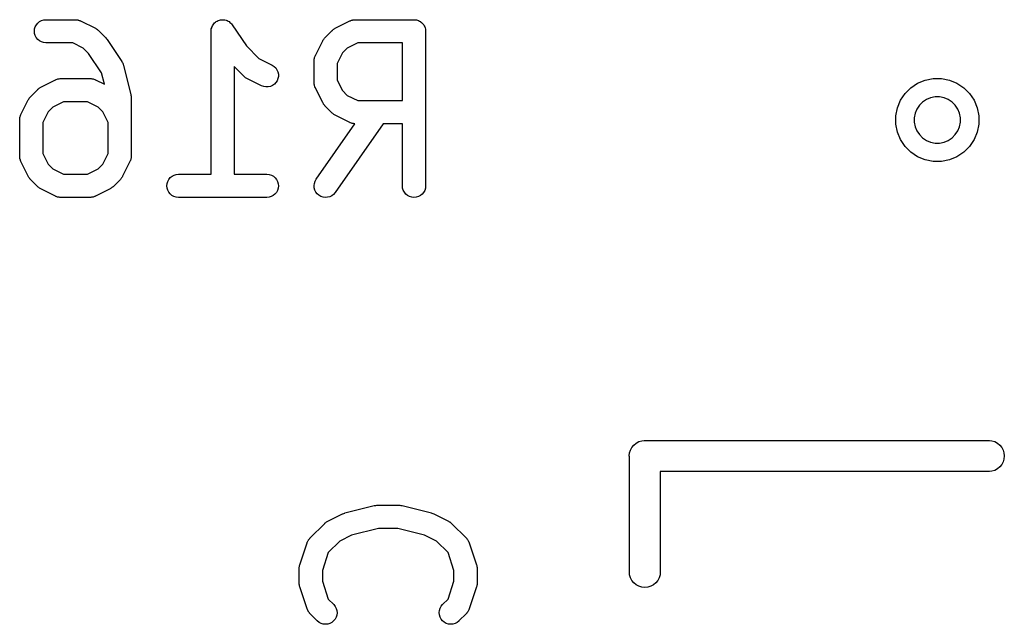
# Model space of a CAD drawing. Extents: x 0.77 to 5.19, y -2.29 to -0.61.
# Tile 2 of 41: x 0.78 to 1.04, y -2.04 to -1.89. Entities that reach past the tile are written whole.
import ezdxf

# ---------------------------------------------------------------- set-up
doc = ezdxf.new("R2010")
doc.units = 0
doc.header["$MEASUREMENT"] = 0
doc.layers.add('BLACK', color=7, linetype='CONTINUOUS')

msp = doc.modelspace()

# ---------------------------------------------------------------- linework, layer by layer
at = {"layer": 'BLACK', "linetype": 'CONTINUOUS'}
for p, q in [((0.789344, -1.89094), (0.789852, -1.89067)), ((0.789852, -1.89067), (0.790404, -1.8905)), ((0.790404, -1.8905), (0.790978, -1.89045)), ((0.790978, -1.89045), (0.798477, -1.89045)), ((0.798477, -1.89045), (0.798518, -1.89045)), ((0.798518, -1.89045), (0.798604, -1.89046)), ((0.798604, -1.89046), (0.798691, -1.89046)), ((0.798691, -1.89046), (0.79889, -1.89049)), ((0.79889, -1.89049), (0.799091, -1.89051)), ((0.799091, -1.89051), (0.799173, -1.89054)), ((0.799173, -1.89054), (0.799259, -1.89055)), ((0.799259, -1.89055), (0.799448, -1.89063)), ((0.799448, -1.89063), (0.79964, -1.89069)), ((0.79964, -1.89069), (0.799716, -1.89073)), ((0.799716, -1.89073), (0.799797, -1.89076)), ((0.799797, -1.89076), (0.803547, -1.89263)), ((0.834355, -1.89093), (0.834604, -1.8908)), ((0.834604, -1.8908), (0.834862, -1.89066)), ((0.834862, -1.89066), (0.834864, -1.89066)), ((0.834864, -1.89066), (0.834866, -1.89066)), ((0.834866, -1.89066), (0.835139, -1.89058)), ((0.835139, -1.89058), (0.835414, -1.8905)), ((0.835414, -1.8905), (0.835417, -1.8905)), ((0.835417, -1.8905), (0.835419, -1.8905)), ((0.835419, -1.8905), (0.835698, -1.89047)), ((0.835698, -1.89047), (0.835988, -1.89045)), ((0.835988, -1.89045), (0.83599, -1.89045)), ((0.83599, -1.89045), (0.835993, -1.89045)), ((0.835993, -1.89045), (0.836271, -1.89048)), ((0.836271, -1.89048), (0.836561, -1.89051)), ((0.836561, -1.89051), (0.836564, -1.89051)), ((0.836564, -1.89051), (0.836566, -1.89051)), ((0.836566, -1.89051), (0.836844, -1.89059)), ((0.836844, -1.89059), (0.837112, -1.89068)), ((0.837112, -1.89068), (0.837114, -1.89068)), ((0.837114, -1.89068), (0.837116, -1.89068)), ((0.837116, -1.89068), (0.837379, -1.89082)), ((0.837379, -1.89082), (0.837619, -1.89095)), ((0.864648, -1.89263), (0.868397, -1.89076)), ((0.868397, -1.89076), (0.868434, -1.89074)), ((0.868434, -1.89074), (0.868516, -1.89071)), ((0.868516, -1.89071), (0.868593, -1.89067)), ((0.868593, -1.89067), (0.868786, -1.89061)), ((0.868786, -1.89061), (0.868975, -1.89054)), ((0.868975, -1.89054), (0.869061, -1.89053)), ((0.869061, -1.89053), (0.869144, -1.8905)), ((0.869144, -1.8905), (0.869345, -1.89048)), ((0.869345, -1.89048), (0.869545, -1.89045)), ((0.869545, -1.89045), (0.869631, -1.89046)), ((0.869631, -1.89046), (0.869718, -1.89045)), ((0.869718, -1.89045), (0.884716, -1.89045)), ((0.884716, -1.89045), (0.884736, -1.89045)), ((0.884736, -1.89045), (0.884737, -1.89045)), ((0.884737, -1.89045), (0.884737, -1.89045)), ((0.884737, -1.89045), (0.884757, -1.89045)), ((0.884757, -1.89045), (0.885035, -1.89048)), ((0.885035, -1.89048), (0.88531, -1.89051)), ((0.88531, -1.89051), (0.88532, -1.89051)), ((0.88532, -1.89051), (0.88533, -1.89051)), ((0.88533, -1.89051), (0.885593, -1.8906)), ((0.885593, -1.8906), (0.88586, -1.89068)), ((0.88586, -1.89068), (0.885869, -1.89068)), ((0.885869, -1.89068), (0.885879, -1.89069)), ((0.885879, -1.89069), (0.886124, -1.89082)), ((0.886124, -1.89082), (0.886367, -1.89095)), ((0.788025, -1.89338), (0.788085, -1.89281)), ((0.788077, -1.89395), (0.788025, -1.89338)), ((0.788085, -1.89281), (0.788256, -1.89226)), ((0.788256, -1.89226), (0.78853, -1.89175)), ((0.78853, -1.89175), (0.788897, -1.89131)), ((0.788897, -1.89131), (0.789344, -1.89094)), ((0.803547, -1.89263), (0.803584, -1.89265)), ((0.803584, -1.89265), (0.803723, -1.89274)), ((0.803723, -1.89274), (0.803869, -1.89282)), ((0.803869, -1.89282), (0.803964, -1.8929)), ((0.803964, -1.8929), (0.804067, -1.89297)), ((0.804067, -1.89297), (0.804186, -1.89308)), ((0.804186, -1.89308), (0.804314, -1.89319)), ((0.804314, -1.89319), (0.806189, -1.89506)), ((0.833019, -1.8934), (0.83302, -1.89336)), ((0.83302, -1.89336), (0.833019, -1.89336)), ((0.833019, -1.89336), (0.83302, -1.89336)), ((0.833019, -1.92982), (0.833019, -1.8934)), ((0.83302, -1.89336), (0.833051, -1.89308)), ((0.83302, -1.89336), (0.83302, -1.89336)), ((0.833051, -1.89308), (0.833083, -1.89279)), ((0.833083, -1.89279), (0.833084, -1.89279)), ((0.833084, -1.89279), (0.833177, -1.89249)), ((0.833084, -1.89279), (0.833084, -1.89279)), ((0.833177, -1.89249), (0.833256, -1.89224)), ((0.833256, -1.89224), (0.833257, -1.89224)), ((0.833257, -1.89224), (0.833258, -1.89224)), ((0.833258, -1.89224), (0.833402, -1.89198)), ((0.833402, -1.89198), (0.833533, -1.89174)), ((0.833533, -1.89174), (0.833535, -1.89173)), ((0.833535, -1.89173), (0.833536, -1.89173)), ((0.833536, -1.89173), (0.833719, -1.89151)), ((0.833719, -1.89151), (0.833903, -1.89129)), ((0.833903, -1.89129), (0.833905, -1.89129)), ((0.833905, -1.89129), (0.833906, -1.89129)), ((0.833906, -1.89129), (0.834125, -1.89112)), ((0.834125, -1.89112), (0.834351, -1.89093)), ((0.834351, -1.89093), (0.834353, -1.89093)), ((0.834353, -1.89093), (0.834355, -1.89093)), ((0.837619, -1.89095), (0.837621, -1.89095)), ((0.837621, -1.89095), (0.837623, -1.89095)), ((0.837623, -1.89095), (0.837841, -1.89113)), ((0.837841, -1.89113), (0.838064, -1.89132)), ((0.838064, -1.89132), (0.838066, -1.89132)), ((0.838066, -1.89132), (0.838067, -1.89132)), ((0.838067, -1.89132), (0.838244, -1.89154)), ((0.838244, -1.89154), (0.838429, -1.89176)), ((0.838429, -1.89176), (0.842016, -1.89714)), ((0.862006, -1.89506), (0.86388, -1.89319)), ((0.86388, -1.89319), (0.86391, -1.89316)), ((0.86391, -1.89316), (0.864039, -1.89306)), ((0.864039, -1.89306), (0.86416, -1.89294)), ((0.86416, -1.89294), (0.864264, -1.89288)), ((0.864264, -1.89288), (0.86436, -1.8928)), ((0.86436, -1.8928), (0.864507, -1.89272)), ((0.864507, -1.89272), (0.864648, -1.89263)), ((0.886367, -1.89095), (0.886375, -1.89096)), ((0.886375, -1.89096), (0.886384, -1.89096)), ((0.886384, -1.89096), (0.886598, -1.89114)), ((0.886598, -1.89114), (0.886811, -1.89132)), ((0.886811, -1.89132), (0.886818, -1.89133)), ((0.886818, -1.89133), (0.886826, -1.89133)), ((0.886826, -1.89133), (0.886999, -1.89155)), ((0.886999, -1.89155), (0.887175, -1.89177)), ((0.887175, -1.89177), (0.88718, -1.89178)), ((0.88718, -1.89178), (0.887187, -1.89178)), ((0.887187, -1.89178), (0.887315, -1.89203)), ((0.887315, -1.89203), (0.887446, -1.89228)), ((0.887446, -1.89228), (0.887449, -1.89229)), ((0.887449, -1.89229), (0.887454, -1.89229)), ((0.887454, -1.89229), (0.887532, -1.89256)), ((0.887532, -1.89256), (0.887612, -1.89283)), ((0.887612, -1.89283), (0.887614, -1.89284)), ((0.887614, -1.89284), (0.887616, -1.89285)), ((0.887616, -1.89285), (0.887642, -1.89312)), ((0.887642, -1.89312), (0.887669, -1.8934)), ((0.887669, -1.8934), (0.887669, -1.93277)), ((0.78824, -1.89451), (0.788077, -1.89395)), ((0.788507, -1.89502), (0.78824, -1.89451)), ((0.788868, -1.89547), (0.788507, -1.89502)), ((0.789309, -1.89584), (0.788868, -1.89547)), ((0.789814, -1.89611), (0.789309, -1.89584)), ((0.806189, -1.89506), (0.806192, -1.89507)), ((0.806192, -1.89507), (0.806193, -1.89507)), ((0.806193, -1.89507), (0.806193, -1.89507)), ((0.806193, -1.89507), (0.806218, -1.89509)), ((0.806218, -1.89509), (0.806385, -1.8953)), ((0.806385, -1.8953), (0.806558, -1.89551)), ((0.806558, -1.89551), (0.810307, -1.90114)), ((0.859578, -1.89958), (0.861453, -1.89583)), ((0.861453, -1.89583), (0.861471, -1.89579)), ((0.861471, -1.89579), (0.861562, -1.89565)), ((0.861562, -1.89565), (0.86164, -1.89551)), ((0.86164, -1.89551), (0.861718, -1.89541)), ((0.861718, -1.89541), (0.861785, -1.89531)), ((0.861785, -1.89531), (0.8619, -1.89519)), ((0.8619, -1.89519), (0.862006, -1.89506)), ((0.790364, -1.89629), (0.789814, -1.89611)), ((0.790936, -1.89635), (0.790364, -1.89629)), ((0.790978, -1.89635), (0.790936, -1.89635)), ((0.79778, -1.89635), (0.790978, -1.89635)), ((0.800477, -1.8977), (0.79778, -1.89635)), ((0.801806, -1.89903), (0.800477, -1.8977)), ((0.842016, -1.89714), (0.84522, -1.90035)), ((0.867717, -1.8977), (0.86652, -1.8989)), ((0.870415, -1.89635), (0.867717, -1.8977)), ((0.881763, -1.89635), (0.870415, -1.89635)), ((0.881763, -1.91107), (0.881763, -1.89635)), ((0.80511, -1.90399), (0.801806, -1.89903)), ((0.84522, -1.90035), (0.848541, -1.90201)), ((0.859266, -1.90086), (0.859276, -1.90077)), ((0.859266, -1.9009), (0.859266, -1.90086)), ((0.859266, -1.90652), (0.859266, -1.9009)), ((0.859274, -1.90069), (0.859308, -1.90049)), ((0.859276, -1.90077), (0.859274, -1.90069)), ((0.859308, -1.90049), (0.859331, -1.90029)), ((0.859331, -1.90029), (0.859357, -1.9002)), ((0.859357, -1.9002), (0.859372, -1.90012)), ((0.859372, -1.90012), (0.859444, -1.89993)), ((0.859444, -1.89993), (0.859505, -1.89974)), ((0.859505, -1.89974), (0.859547, -1.89966)), ((0.859547, -1.89966), (0.859578, -1.89958)), ((0.86652, -1.8989), (0.865172, -1.9016)), ((0.810307, -1.90114), (0.81033, -1.90117)), ((0.81033, -1.90117), (0.81042, -1.90135)), ((0.81042, -1.90135), (0.810521, -1.90152)), ((0.810521, -1.90152), (0.810552, -1.9016)), ((0.810552, -1.9016), (0.810594, -1.90168)), ((0.810594, -1.90168), (0.810649, -1.90187)), ((0.810649, -1.90187), (0.810715, -1.90206)), ((0.810715, -1.90206), (0.81259, -1.90956)), ((0.841383, -1.90486), (0.838925, -1.9024)), ((0.838925, -1.9024), (0.838925, -1.92982)), ((0.848541, -1.90201), (0.848578, -1.90203)), ((0.848578, -1.90203), (0.849061, -1.90234)), ((0.849061, -1.90234), (0.849475, -1.90274)), ((0.849475, -1.90274), (0.849802, -1.90322)), ((0.849802, -1.90322), (0.850031, -1.90375)), ((0.865172, -1.9016), (0.865172, -1.90583)), ((0.789657, -1.90763), (0.793407, -1.90576)), ((0.793407, -1.90576), (0.793444, -1.90574)), ((0.793444, -1.90574), (0.793525, -1.90571)), ((0.793525, -1.90571), (0.793602, -1.90567)), ((0.793602, -1.90567), (0.793795, -1.90561)), ((0.793795, -1.90561), (0.793985, -1.90554)), ((0.793985, -1.90554), (0.79407, -1.90553)), ((0.79407, -1.90553), (0.794154, -1.9055)), ((0.794154, -1.9055), (0.794355, -1.90548)), ((0.794355, -1.90548), (0.794554, -1.90545)), ((0.794554, -1.90545), (0.794641, -1.90545)), ((0.794641, -1.90545), (0.794727, -1.90545)), ((0.794727, -1.90545), (0.802226, -1.90545)), ((0.802226, -1.90545), (0.802267, -1.90545)), ((0.802267, -1.90545), (0.802354, -1.90546)), ((0.802354, -1.90546), (0.802441, -1.90545)), ((0.802441, -1.90545), (0.80264, -1.90549)), ((0.80264, -1.90549), (0.80284, -1.90551)), ((0.80284, -1.90551), (0.802923, -1.90554)), ((0.802923, -1.90554), (0.803009, -1.90555)), ((0.803009, -1.90555), (0.803197, -1.90562)), ((0.803197, -1.90562), (0.803389, -1.90568)), ((0.803389, -1.90568), (0.803466, -1.90573)), ((0.803466, -1.90573), (0.803547, -1.90576)), ((0.803547, -1.90576), (0.805839, -1.9069)), ((0.805839, -1.9069), (0.80511, -1.90399)), ((0.841511, -1.90497), (0.841383, -1.90486)), ((0.84163, -1.90508), (0.841511, -1.90497)), ((0.841734, -1.90515), (0.84163, -1.90508)), ((0.841829, -1.90523), (0.841734, -1.90515)), ((0.841975, -1.90531), (0.841829, -1.90523)), ((0.842114, -1.9054), (0.841975, -1.90531)), ((0.842151, -1.90542), (0.842114, -1.9054)), ((0.8459, -1.90729), (0.842151, -1.90542)), ((0.850062, -1.90545), (0.849852, -1.90599)), ((0.850031, -1.90375), (0.850154, -1.90431)), ((0.850164, -1.90488), (0.850062, -1.90545)), ((0.850154, -1.90431), (0.850164, -1.90488)), ((0.865172, -1.90583), (0.86652, -1.90852)), ((1.01298, -1.90661), (1.01491, -1.90581)), ((1.01491, -1.90581), (1.01695, -1.90541)), ((1.01695, -1.90541), (1.01903, -1.90541)), ((1.01903, -1.90541), (1.02108, -1.90581)), ((1.02108, -1.90581), (1.023, -1.90661)), ((0.787015, -1.91006), (0.78889, -1.90819)), ((0.78889, -1.90819), (0.788919, -1.90816)), ((0.788919, -1.90816), (0.789049, -1.90805)), ((0.789049, -1.90805), (0.789169, -1.90794)), ((0.789169, -1.90794), (0.789274, -1.90787)), ((0.789274, -1.90787), (0.789369, -1.9078)), ((0.789369, -1.9078), (0.789517, -1.90772)), ((0.789517, -1.90772), (0.789657, -1.90763)), ((0.846438, -1.9075), (0.8459, -1.90729)), ((0.847006, -1.90759), (0.846438, -1.9075)), ((0.847582, -1.90758), (0.847006, -1.90759)), ((0.848145, -1.90745), (0.847582, -1.90758)), ((0.848672, -1.90722), (0.848145, -1.90745)), ((0.849144, -1.90689), (0.848672, -1.90722)), ((0.849542, -1.90647), (0.849144, -1.90689)), ((0.849852, -1.90599), (0.849542, -1.90647)), ((0.859274, -1.90661), (0.859266, -1.90652)), ((0.859271, -1.9067), (0.859274, -1.90661)), ((0.859303, -1.9069), (0.859271, -1.9067)), ((0.859322, -1.9071), (0.859303, -1.9069)), ((0.859347, -1.90718), (0.859322, -1.9071)), ((0.859361, -1.90727), (0.859347, -1.90718)), ((0.85943, -1.90746), (0.859361, -1.90727)), ((0.859489, -1.90765), (0.85943, -1.90746)), ((0.85953, -1.90773), (0.859489, -1.90765)), ((0.85956, -1.90781), (0.85953, -1.90773)), ((0.859578, -1.90784), (0.85956, -1.90781)), ((0.861453, -1.91159), (0.859578, -1.90784)), ((1.00978, -1.90924), (1.01125, -1.90777)), ((1.01125, -1.90777), (1.01298, -1.90661)), ((1.023, -1.90661), (1.02474, -1.90777)), ((1.02474, -1.90777), (1.02621, -1.90924)), ((0.784587, -1.91458), (0.786462, -1.91083)), ((0.786462, -1.91083), (0.786481, -1.91079)), ((0.786481, -1.91079), (0.786571, -1.91065)), ((0.786571, -1.91065), (0.786649, -1.91051)), ((0.786649, -1.91051), (0.786727, -1.91041)), ((0.786727, -1.91041), (0.786794, -1.91031)), ((0.786794, -1.91031), (0.78691, -1.91019)), ((0.78691, -1.91019), (0.787015, -1.91006)), ((0.81259, -1.90956), (0.8126, -1.9096)), ((0.8126, -1.9096), (0.812607, -1.90965)), ((0.812607, -1.90965), (0.812622, -1.9097)), ((0.812622, -1.9097), (0.812645, -1.90994)), ((0.812645, -1.90994), (0.812676, -1.91017)), ((0.812676, -1.91017), (0.812673, -1.91022)), ((0.812673, -1.91022), (0.812678, -1.91027)), ((0.812678, -1.91027), (0.812678, -1.92527)), ((0.86652, -1.90852), (0.867717, -1.90972)), ((0.867717, -1.90972), (0.870415, -1.91107)), ((1.00782, -1.9129), (1.00862, -1.91097)), ((1.00862, -1.91097), (1.00978, -1.90924)), ((1.01521, -1.91078), (1.01425, -1.91142)), ((1.01628, -1.91033), (1.01521, -1.91078)), ((1.01741, -1.91011), (1.01628, -1.91033)), ((1.01857, -1.91011), (1.01741, -1.91011)), ((1.01971, -1.91033), (1.01857, -1.91011)), ((1.02078, -1.91078), (1.01971, -1.91033)), ((1.02174, -1.91142), (1.02078, -1.91078)), ((1.02621, -1.90924), (1.02737, -1.91097)), ((1.02737, -1.91097), (1.02816, -1.9129)), ((0.792727, -1.9127), (0.79153, -1.9139)), ((0.795424, -1.91135), (0.792727, -1.9127)), ((0.801529, -1.91135), (0.795424, -1.91135)), ((0.804227, -1.9127), (0.801529, -1.91135)), ((0.805424, -1.9139), (0.804227, -1.9127)), ((0.861541, -1.91173), (0.861453, -1.91159)), ((0.861617, -1.91188), (0.861541, -1.91173)), ((0.861694, -1.91198), (0.861617, -1.91188)), ((0.861759, -1.91208), (0.861694, -1.91198)), ((0.861873, -1.9122), (0.861759, -1.91208)), ((0.861977, -1.91233), (0.861873, -1.9122)), ((0.862006, -1.91236), (0.861977, -1.91233)), ((0.86388, -1.91424), (0.862006, -1.91236)), ((0.870415, -1.91107), (0.881763, -1.91107)), ((1.00741, -1.91494), (1.00782, -1.9129)), ((1.01278, -1.9132), (1.01234, -1.91427)), ((1.01343, -1.91224), (1.01278, -1.9132)), ((1.01425, -1.91142), (1.01343, -1.91224)), ((1.02256, -1.91224), (1.02174, -1.91142)), ((1.0232, -1.9132), (1.02256, -1.91224)), ((1.02364, -1.91427), (1.0232, -1.9132)), ((1.02816, -1.9129), (1.02857, -1.91494)), ((0.784275, -1.9159), (0.784276, -1.91586)), ((0.784275, -1.92527), (0.784275, -1.9159)), ((0.784276, -1.91586), (0.784285, -1.91577)), ((0.784283, -1.91568), (0.784317, -1.91548)), ((0.784285, -1.91577), (0.784283, -1.91568)), ((0.784317, -1.91548), (0.78434, -1.91528)), ((0.78434, -1.91528), (0.784366, -1.9152)), ((0.784366, -1.9152), (0.784381, -1.91512)), ((0.784381, -1.91512), (0.784453, -1.91493)), ((0.784453, -1.91493), (0.784514, -1.91473)), ((0.784514, -1.91473), (0.784556, -1.91466)), ((0.784556, -1.91466), (0.784587, -1.91458)), ((0.79153, -1.9139), (0.790181, -1.9166)), ((0.806773, -1.9166), (0.805424, -1.9139)), ((0.864009, -1.91434), (0.86388, -1.91424)), ((0.864128, -1.91446), (0.864009, -1.91434)), ((0.864231, -1.91452), (0.864128, -1.91446)), ((0.864326, -1.9146), (0.864231, -1.91452)), ((0.864472, -1.91468), (0.864326, -1.9146)), ((0.864611, -1.91477), (0.864472, -1.91468)), ((0.864648, -1.91479), (0.864611, -1.91477)), ((0.868397, -1.91666), (0.864648, -1.91479)), ((1.00741, -1.91703), (1.00741, -1.91494)), ((1.01234, -1.91427), (1.01212, -1.91541)), ((1.01212, -1.91541), (1.01212, -1.91656)), ((1.02387, -1.91541), (1.02364, -1.91427)), ((1.02387, -1.91656), (1.02387, -1.91541)), ((1.02857, -1.91494), (1.02857, -1.91703)), ((0.790181, -1.9166), (0.790181, -1.92457)), ((0.806773, -1.92457), (0.806773, -1.9166)), ((0.8598, -1.93108), (0.869671, -1.91698)), ((0.876879, -1.91698), (0.864638, -1.93446)), ((0.868478, -1.9167), (0.868397, -1.91666)), ((0.868555, -1.91674), (0.868478, -1.9167)), ((0.868747, -1.9168), (0.868555, -1.91674)), ((0.868935, -1.91687), (0.868747, -1.9168)), ((0.869021, -1.91689), (0.868935, -1.91687)), ((0.869104, -1.91691), (0.869021, -1.91689)), ((0.869304, -1.91693), (0.869104, -1.91691)), ((0.869503, -1.91697), (0.869304, -1.91693)), ((0.86959, -1.91697), (0.869503, -1.91697)), ((0.869671, -1.91698), (0.86959, -1.91697)), ((0.881763, -1.91698), (0.876879, -1.91698)), ((0.881763, -1.93277), (0.881763, -1.91698)), ((1.00782, -1.91907), (1.00741, -1.91703)), ((1.01212, -1.91656), (1.01234, -1.9177)), ((1.01234, -1.9177), (1.01278, -1.91877)), ((1.0232, -1.91877), (1.02364, -1.9177)), ((1.02364, -1.9177), (1.02387, -1.91656)), ((1.02857, -1.91703), (1.02816, -1.91907)), ((1.00862, -1.921), (1.00782, -1.91907)), ((1.00978, -1.92273), (1.00862, -1.921)), ((1.01278, -1.91877), (1.01343, -1.91973)), ((1.01343, -1.91973), (1.01425, -1.92055)), ((1.01425, -1.92055), (1.01521, -1.92119)), ((1.02078, -1.92119), (1.02174, -1.92055)), ((1.02174, -1.92055), (1.02256, -1.91973)), ((1.02256, -1.91973), (1.0232, -1.91877)), ((1.02737, -1.921), (1.02621, -1.92273)), ((1.02816, -1.91907), (1.02737, -1.921)), ((1.01125, -1.9242), (1.00978, -1.92273)), ((1.01521, -1.92119), (1.01628, -1.92164)), ((1.01628, -1.92164), (1.01741, -1.92186)), ((1.01741, -1.92186), (1.01857, -1.92186)), ((1.01857, -1.92186), (1.01971, -1.92164)), ((1.01971, -1.92164), (1.02078, -1.92119)), ((1.02621, -1.92273), (1.02474, -1.9242)), ((0.784284, -1.92536), (0.784275, -1.92527)), ((0.78428, -1.92545), (0.784284, -1.92536)), ((0.784312, -1.92564), (0.78428, -1.92545)), ((0.784332, -1.92585), (0.784312, -1.92564)), ((0.784357, -1.92593), (0.784332, -1.92585)), ((0.78437, -1.92601), (0.784357, -1.92593)), ((0.78444, -1.9262), (0.78437, -1.92601)), ((0.790181, -1.92457), (0.79153, -1.92727)), ((0.805424, -1.92727), (0.806773, -1.92457)), ((0.812587, -1.92597), (0.812573, -1.92605)), ((0.812614, -1.92589), (0.812587, -1.92597)), ((0.812636, -1.92569), (0.812614, -1.92589)), ((0.81267, -1.92549), (0.812636, -1.92569)), ((0.812678, -1.92531), (0.812668, -1.9254)), ((0.812668, -1.9254), (0.81267, -1.92549)), ((0.812678, -1.92527), (0.812678, -1.92531)), ((1.01298, -1.92536), (1.01125, -1.9242)), ((1.01491, -1.92616), (1.01298, -1.92536)), ((1.023, -1.92536), (1.02108, -1.92616)), ((1.02474, -1.9242), (1.023, -1.92536)), ((0.784498, -1.9264), (0.78444, -1.9262)), ((0.784539, -1.92647), (0.784498, -1.9264)), ((0.784569, -1.92656), (0.784539, -1.92647)), ((0.784587, -1.92659), (0.784569, -1.92656)), ((0.786462, -1.93034), (0.784587, -1.92659)), ((0.79153, -1.92727), (0.792727, -1.92847)), ((0.792727, -1.92847), (0.795424, -1.92982)), ((0.801529, -1.92982), (0.804227, -1.92847)), ((0.804227, -1.92847), (0.805424, -1.92727)), ((0.812366, -1.92659), (0.810492, -1.93034)), ((0.812397, -1.92651), (0.812366, -1.92659)), ((0.812439, -1.92644), (0.812397, -1.92651)), ((0.8125, -1.92624), (0.812439, -1.92644)), ((0.812573, -1.92605), (0.8125, -1.92624)), ((1.01695, -1.92656), (1.01491, -1.92616)), ((1.01903, -1.92656), (1.01695, -1.92656)), ((1.02108, -1.92616), (1.01903, -1.92656)), ((0.78655, -1.93048), (0.786462, -1.93034)), ((0.786627, -1.93063), (0.78655, -1.93048)), ((0.786703, -1.93073), (0.786627, -1.93063)), ((0.786769, -1.93083), (0.786703, -1.93073)), ((0.786883, -1.93095), (0.786769, -1.93083)), ((0.786986, -1.93108), (0.786883, -1.93095)), ((0.795424, -1.92982), (0.801529, -1.92982)), ((0.810044, -1.93098), (0.809938, -1.93111)), ((0.810159, -1.93086), (0.810044, -1.93098)), ((0.810226, -1.93076), (0.810159, -1.93086)), ((0.810304, -1.93066), (0.810226, -1.93076)), ((0.810383, -1.93052), (0.810304, -1.93066)), ((0.810473, -1.93038), (0.810383, -1.93052)), ((0.810492, -1.93034), (0.810473, -1.93038)), ((0.822276, -1.93112), (0.822643, -1.93068)), ((0.822643, -1.93068), (0.823089, -1.93031)), ((0.823089, -1.93031), (0.823598, -1.93004)), ((0.823598, -1.93004), (0.82415, -1.92987)), ((0.82415, -1.92987), (0.824723, -1.92982)), ((0.824723, -1.92982), (0.833019, -1.92982)), ((0.838925, -1.92982), (0.847221, -1.92982)), ((0.847221, -1.92982), (0.847262, -1.92982)), ((0.847262, -1.92982), (0.847835, -1.92988)), ((0.847835, -1.92988), (0.848384, -1.93006)), ((0.848384, -1.93006), (0.848889, -1.93033)), ((0.848889, -1.93033), (0.84933, -1.9307)), ((0.84933, -1.9307), (0.849691, -1.93115)), ((0.787015, -1.93111), (0.786986, -1.93108)), ((0.78889, -1.93298), (0.787015, -1.93111)), ((0.789018, -1.93309), (0.78889, -1.93298)), ((0.789137, -1.9332), (0.789018, -1.93309)), ((0.78924, -1.93327), (0.789137, -1.9332)), ((0.789335, -1.93335), (0.78924, -1.93327)), ((0.789481, -1.93343), (0.789335, -1.93335)), ((0.78962, -1.93352), (0.789481, -1.93343)), ((0.789657, -1.93354), (0.78962, -1.93352)), ((0.793407, -1.93541), (0.789657, -1.93354)), ((0.807296, -1.93354), (0.803547, -1.93541)), ((0.807437, -1.93345), (0.807296, -1.93354)), ((0.807584, -1.93337), (0.807437, -1.93345)), ((0.80768, -1.9333), (0.807584, -1.93337)), ((0.807784, -1.93323), (0.80768, -1.9333)), ((0.807905, -1.93312), (0.807784, -1.93323)), ((0.808034, -1.93301), (0.807905, -1.93312)), ((0.808064, -1.93298), (0.808034, -1.93301)), ((0.809938, -1.93111), (0.808064, -1.93298)), ((0.821771, -1.93275), (0.821831, -1.93218)), ((0.821823, -1.93332), (0.821771, -1.93275)), ((0.821986, -1.93388), (0.821823, -1.93332)), ((0.821831, -1.93218), (0.822001, -1.93163)), ((0.822001, -1.93163), (0.822276, -1.93112)), ((0.849691, -1.93115), (0.849958, -1.93166)), ((0.850113, -1.93336), (0.849943, -1.93392)), ((0.849958, -1.93166), (0.850121, -1.93222)), ((0.850173, -1.93279), (0.850113, -1.93336)), ((0.850121, -1.93222), (0.850173, -1.93279)), ((0.859267, -1.9327), (0.859337, -1.93213)), ((0.859309, -1.93327), (0.859267, -1.9327)), ((0.859462, -1.93383), (0.859309, -1.93327)), ((0.859337, -1.93213), (0.859517, -1.93158)), ((0.859517, -1.93158), (0.8598, -1.93108)), ((0.881819, -1.93334), (0.881763, -1.93277)), ((0.881986, -1.9339), (0.881819, -1.93334)), ((0.887604, -1.93338), (0.88743, -1.93393)), ((0.887668, -1.93281), (0.887604, -1.93338)), ((0.887669, -1.93277), (0.887668, -1.93281)), ((0.793488, -1.93544), (0.793407, -1.93541)), ((0.793564, -1.93548), (0.793488, -1.93544)), ((0.793756, -1.93555), (0.793564, -1.93548)), ((0.793945, -1.93562), (0.793756, -1.93555)), ((0.794031, -1.93563), (0.793945, -1.93562)), ((0.794113, -1.93566), (0.794031, -1.93563)), ((0.794314, -1.93568), (0.794113, -1.93566)), ((0.794513, -1.93572), (0.794314, -1.93568)), ((0.7946, -1.93571), (0.794513, -1.93572)), ((0.794686, -1.93572), (0.7946, -1.93571)), ((0.794727, -1.93572), (0.794686, -1.93572)), ((0.802226, -1.93572), (0.794727, -1.93572)), ((0.802313, -1.93572), (0.802226, -1.93572)), ((0.8024, -1.93572), (0.802313, -1.93572)), ((0.802599, -1.93569), (0.8024, -1.93572)), ((0.8028, -1.93567), (0.802599, -1.93569)), ((0.802883, -1.93564), (0.8028, -1.93567)), ((0.802969, -1.93563), (0.802883, -1.93564)), ((0.803158, -1.93556), (0.802969, -1.93563)), ((0.803351, -1.9355), (0.803158, -1.93556)), ((0.803428, -1.93546), (0.803351, -1.9355)), ((0.80351, -1.93543), (0.803428, -1.93546)), ((0.803547, -1.93541), (0.80351, -1.93543)), ((0.822253, -1.93439), (0.821986, -1.93388)), ((0.822614, -1.93484), (0.822253, -1.93439)), ((0.823055, -1.93521), (0.822614, -1.93484)), ((0.82356, -1.93548), (0.823055, -1.93521)), ((0.82411, -1.93566), (0.82356, -1.93548)), ((0.824682, -1.93572), (0.82411, -1.93566)), ((0.824723, -1.93572), (0.824682, -1.93572)), ((0.847221, -1.93572), (0.824723, -1.93572)), ((0.847794, -1.93567), (0.847221, -1.93572)), ((0.848346, -1.9355), (0.847794, -1.93567)), ((0.848855, -1.93523), (0.848346, -1.9355)), ((0.849301, -1.93487), (0.848855, -1.93523)), ((0.849669, -1.93442), (0.849301, -1.93487)), ((0.849943, -1.93392), (0.849669, -1.93442)), ((0.85972, -1.93434), (0.859462, -1.93383)), ((0.860074, -1.9348), (0.85972, -1.93434)), ((0.860509, -1.93518), (0.860074, -1.9348)), ((0.861009, -1.93546), (0.860509, -1.93518)), ((0.861555, -1.93565), (0.861009, -1.93546)), ((0.862126, -1.93572), (0.861555, -1.93565)), ((0.862701, -1.93568), (0.862126, -1.93572)), ((0.863258, -1.93553), (0.862701, -1.93568)), ((0.863775, -1.93528), (0.863258, -1.93553)), ((0.864233, -1.93493), (0.863775, -1.93528)), ((0.864614, -1.9345), (0.864233, -1.93493)), ((0.864638, -1.93446), (0.864614, -1.9345)), ((0.882257, -1.9344), (0.881986, -1.9339)), ((0.882621, -1.93485), (0.882257, -1.9344)), ((0.883065, -1.93522), (0.882621, -1.93485)), ((0.883572, -1.93549), (0.883065, -1.93522)), ((0.884122, -1.93566), (0.883572, -1.93549)), ((0.884695, -1.93572), (0.884122, -1.93566)), ((0.885269, -1.93567), (0.884695, -1.93572)), ((0.885822, -1.93551), (0.885269, -1.93567)), ((0.886333, -1.93524), (0.885822, -1.93551)), ((0.886782, -1.93488), (0.886333, -1.93524)), ((0.887152, -1.93444), (0.886782, -1.93488)), ((0.88743, -1.93393), (0.887152, -1.93444)), ((0.940707, -1.99878), (0.941306, -1.99829)), ((0.941306, -1.99829), (0.94199, -1.99792)), ((0.94199, -1.99792), (0.942732, -1.99769)), ((0.942732, -1.99769), (0.943311, -1.99764)), ((0.943311, -1.99764), (0.943504, -1.99762)), ((0.943504, -1.99762), (0.943697, -1.99764)), ((0.943697, -1.99764), (1.0313, -1.99764)), ((1.0313, -1.99764), (1.03187, -1.99769)), ((1.03187, -1.99769), (1.03262, -1.99792)), ((1.03262, -1.99792), (1.0333, -1.99829)), ((1.0333, -1.99829), (1.0339, -1.99878)), ((0.939548, -2.00157), (0.939624, -2.0008)), ((0.939624, -2.0008), (0.939849, -2.00006)), ((0.939849, -2.00006), (0.940215, -1.99938)), ((0.940215, -1.99938), (0.940707, -1.99878)), ((1.0339, -1.99878), (1.03439, -1.99938)), ((1.03439, -1.99938), (1.03476, -2.00006)), ((1.03476, -2.00006), (1.03498, -2.0008)), ((1.03498, -2.0008), (1.03506, -2.00157)), ((0.939567, -2.00177), (0.939548, -2.00157)), ((0.939567, -2.0313), (0.939567, -2.00177)), ((1.03439, -2.00377), (1.0339, -2.00437)), ((1.03476, -2.00309), (1.03439, -2.00377)), ((1.03498, -2.00235), (1.03476, -2.00309)), ((1.03506, -2.00157), (1.03498, -2.00235)), ((1.0313, -2.00551), (0.947441, -2.00551)), ((0.947441, -2.00551), (0.947441, -2.0313)), ((1.03187, -2.00545), (1.0313, -2.00551)), ((1.03262, -2.00523), (1.03187, -2.00545)), ((1.0333, -2.00486), (1.03262, -2.00523)), ((1.0339, -2.00437), (1.0333, -2.00486)), ((0.866478, -2.01632), (0.866515, -2.0163)), ((0.866515, -2.0163), (0.866528, -2.01629)), ((0.866528, -2.01629), (0.866539, -2.01629)), ((0.866539, -2.01629), (0.866799, -2.01619)), ((0.866799, -2.01619), (0.867056, -2.0161)), ((0.867056, -2.0161), (0.867069, -2.0161)), ((0.867069, -2.0161), (0.867082, -2.01609)), ((0.867082, -2.01609), (0.874591, -2.01421)), ((0.874591, -2.01421), (0.874631, -2.0142)), ((0.874631, -2.0142), (0.874683, -2.0142)), ((0.874683, -2.0142), (0.874733, -2.01418)), ((0.874733, -2.01418), (0.874968, -2.01416)), ((0.874968, -2.01416), (0.875202, -2.01413)), ((0.875202, -2.01413), (0.875255, -2.01413)), ((0.875255, -2.01413), (0.875307, -2.01413)), ((0.875307, -2.01413), (0.880939, -2.01413)), ((0.880939, -2.01413), (0.88098, -2.01413)), ((0.88098, -2.01413), (0.881032, -2.01413)), ((0.881032, -2.01413), (0.881085, -2.01413)), ((0.881085, -2.01413), (0.881319, -2.01416)), ((0.881319, -2.01416), (0.881552, -2.01419)), ((0.881552, -2.01419), (0.881603, -2.01421)), ((0.881603, -2.01421), (0.881655, -2.01421)), ((0.881655, -2.01421), (0.889163, -2.01609)), ((0.889163, -2.01609), (0.889203, -2.0161)), ((0.889203, -2.0161), (0.889216, -2.01611)), ((0.889216, -2.01611), (0.88923, -2.01611)), ((0.88923, -2.01611), (0.889487, -2.01621)), ((0.889487, -2.01621), (0.889743, -2.0163)), ((0.889743, -2.0163), (0.889755, -2.01631)), ((0.889755, -2.01631), (0.889768, -2.01632)), ((0.858202, -2.0225), (0.861956, -2.01875)), ((0.861956, -2.01875), (0.861985, -2.01872)), ((0.861985, -2.01872), (0.862115, -2.01861)), ((0.862115, -2.01861), (0.862236, -2.0185)), ((0.862236, -2.0185), (0.86234, -2.01843)), ((0.86234, -2.01843), (0.862436, -2.01836)), ((0.862436, -2.01836), (0.862583, -2.01828)), ((0.862583, -2.01828), (0.862723, -2.01819)), ((0.862723, -2.01819), (0.866478, -2.01632)), ((0.889768, -2.01632), (0.893522, -2.01819)), ((0.893522, -2.01819), (0.893559, -2.01821)), ((0.893559, -2.01821), (0.893698, -2.0183)), ((0.893698, -2.0183), (0.893844, -2.01838)), ((0.893844, -2.01838), (0.893939, -2.01846)), ((0.893939, -2.01846), (0.894042, -2.01852)), ((0.894042, -2.01852), (0.894162, -2.01864)), ((0.894162, -2.01864), (0.89429, -2.01875)), ((0.89429, -2.01875), (0.898044, -2.0225)), ((0.875671, -2.02003), (0.868829, -2.02174)), ((0.880575, -2.02003), (0.875671, -2.02003)), ((0.887417, -2.02174), (0.880575, -2.02003)), ((0.855611, -2.02929), (0.857488, -2.02365)), ((0.857488, -2.02365), (0.857502, -2.02362)), ((0.857502, -2.02362), (0.857538, -2.02354)), ((0.857538, -2.02354), (0.857564, -2.02345)), ((0.857564, -2.02345), (0.857659, -2.02328)), ((0.857659, -2.02328), (0.857744, -2.02309)), ((0.857744, -2.02309), (0.857795, -2.02302)), ((0.857795, -2.02302), (0.857836, -2.02295)), ((0.857836, -2.02295), (0.857964, -2.02279)), ((0.857964, -2.02279), (0.858083, -2.02263)), ((0.858083, -2.02263), (0.858147, -2.02257)), ((0.858147, -2.02257), (0.858202, -2.0225)), ((0.865793, -2.02326), (0.86287, -2.02618)), ((0.868829, -2.02174), (0.865793, -2.02326)), ((0.890453, -2.02326), (0.887417, -2.02174)), ((0.893375, -2.02618), (0.890453, -2.02326)), ((0.898044, -2.0225), (0.898073, -2.02253)), ((0.898073, -2.02253), (0.898127, -2.0226)), ((0.898127, -2.0226), (0.89819, -2.02266)), ((0.89819, -2.02266), (0.898307, -2.02282)), ((0.898307, -2.02282), (0.898432, -2.02298)), ((0.898432, -2.02298), (0.898472, -2.02306)), ((0.898472, -2.02306), (0.898523, -2.02313)), ((0.898523, -2.02313), (0.898605, -2.02331)), ((0.898605, -2.02331), (0.898698, -2.02349)), ((0.898698, -2.02349), (0.898722, -2.02358)), ((0.898722, -2.02358), (0.898757, -2.02365)), ((0.898757, -2.02365), (0.900634, -2.02929)), ((0.86287, -2.02618), (0.861365, -2.0307)), ((0.89488, -2.0307), (0.893375, -2.02618)), ((0.85546, -2.03018), (0.855478, -2.03001)), ((0.85546, -2.03022), (0.85546, -2.03018)), ((0.85546, -2.03397), (0.85546, -2.03022)), ((0.855478, -2.03001), (0.855483, -2.02985)), ((0.855483, -2.02985), (0.85551, -2.02973)), ((0.85551, -2.02973), (0.855524, -2.02961)), ((0.855524, -2.02961), (0.855574, -2.02945)), ((0.855574, -2.02945), (0.855611, -2.02929)), ((0.861365, -2.0307), (0.861365, -2.03349)), ((0.89488, -2.03349), (0.89488, -2.0307)), ((0.900634, -2.02929), (0.900647, -2.02933)), ((0.900647, -2.02933), (0.900682, -2.02949)), ((0.900682, -2.02949), (0.90073, -2.02965)), ((0.90073, -2.02965), (0.900742, -2.02977)), ((0.900742, -2.02977), (0.900767, -2.02989)), ((0.900767, -2.02989), (0.90077, -2.03005)), ((0.90077, -2.03005), (0.900786, -2.03022)), ((0.900786, -2.03022), (0.900786, -2.03397)), ((0.939624, -2.03187), (0.939567, -2.0313)), ((0.947441, -2.0313), (0.947384, -2.03187)), ((0.861365, -2.03349), (0.86287, -2.03801)), ((0.893375, -2.03801), (0.89488, -2.03349)), ((0.939849, -2.03262), (0.939624, -2.03187)), ((0.940215, -2.0333), (0.939849, -2.03262)), ((0.940707, -2.0339), (0.940215, -2.0333)), ((0.946793, -2.0333), (0.946301, -2.0339)), ((0.947159, -2.03262), (0.946793, -2.0333)), ((0.947384, -2.03187), (0.947159, -2.03262)), ((0.855476, -2.03414), (0.85546, -2.03397)), ((0.855478, -2.0343), (0.855476, -2.03414)), ((0.855504, -2.03442), (0.855478, -2.0343)), ((0.855516, -2.03455), (0.855504, -2.03442)), ((0.855564, -2.03471), (0.855516, -2.03455)), ((0.855598, -2.03487), (0.855564, -2.03471)), ((0.855611, -2.03491), (0.855598, -2.03487)), ((0.857488, -2.04054), (0.855611, -2.03491)), ((0.900634, -2.03491), (0.898757, -2.04054)), ((0.900671, -2.03475), (0.900634, -2.03491)), ((0.900721, -2.03459), (0.900671, -2.03475)), ((0.900735, -2.03447), (0.900721, -2.03459)), ((0.900762, -2.03435), (0.900735, -2.03447)), ((0.900767, -2.03418), (0.900762, -2.03435)), ((0.900786, -2.03402), (0.900767, -2.03418)), ((0.900786, -2.03397), (0.900786, -2.03402)), ((0.941306, -2.03439), (0.940707, -2.0339)), ((0.94199, -2.03476), (0.941306, -2.03439)), ((0.942732, -2.03498), (0.94199, -2.03476)), ((0.943504, -2.03506), (0.942732, -2.03498)), ((0.944276, -2.03498), (0.943504, -2.03506)), ((0.945018, -2.03476), (0.944276, -2.03498)), ((0.945702, -2.03439), (0.945018, -2.03476)), ((0.946301, -2.0339), (0.945702, -2.03439)), ((0.86287, -2.03801), (0.864255, -2.03939)), ((0.891991, -2.03939), (0.893375, -2.03801)), ((0.857524, -2.04062), (0.857488, -2.04054)), ((0.857548, -2.0407), (0.857524, -2.04062)), ((0.857641, -2.04088), (0.857548, -2.0407)), ((0.857723, -2.04107), (0.857641, -2.04088)), ((0.857773, -2.04114), (0.857723, -2.04107)), ((0.857813, -2.04121), (0.857773, -2.04114)), ((0.857939, -2.04137), (0.857813, -2.04121)), ((0.858055, -2.04154), (0.857939, -2.04137)), ((0.864255, -2.03939), (0.864284, -2.03942)), ((0.864284, -2.03942), (0.864643, -2.03987)), ((0.864643, -2.03987), (0.864908, -2.04039)), ((0.864908, -2.04039), (0.865069, -2.04094)), ((0.865069, -2.04094), (0.865119, -2.04151)), ((0.891126, -2.04147), (0.891184, -2.0409)), ((0.891184, -2.0409), (0.891353, -2.04035)), ((0.891353, -2.04035), (0.891625, -2.03984)), ((0.891625, -2.03984), (0.891991, -2.03939)), ((0.89841, -2.04125), (0.898281, -2.0414)), ((0.898451, -2.04117), (0.89841, -2.04125)), ((0.898502, -2.0411), (0.898451, -2.04117)), ((0.898587, -2.04092), (0.898502, -2.0411)), ((0.898682, -2.04074), (0.898587, -2.04092)), ((0.898707, -2.04066), (0.898682, -2.04074)), ((0.898744, -2.04058), (0.898707, -2.04066)), ((0.898757, -2.04054), (0.898744, -2.04058)), ((0.858118, -2.0416), (0.858055, -2.04154)), ((0.858173, -2.04166), (0.858118, -2.0416)), ((0.858202, -2.04169), (0.858173, -2.04166)), ((0.860079, -2.04357), (0.858202, -2.04169)), ((0.860524, -2.04394), (0.860079, -2.04357)), ((0.86424, -2.04359), (0.863792, -2.04395)), ((0.864609, -2.04314), (0.86424, -2.04359)), ((0.864885, -2.04264), (0.864609, -2.04314)), ((0.865057, -2.04209), (0.864885, -2.04264)), ((0.865119, -2.04151), (0.865057, -2.04209)), ((0.89118, -2.04205), (0.891126, -2.04147)), ((0.891345, -2.0426), (0.89118, -2.04205)), ((0.891614, -2.04311), (0.891345, -2.0426)), ((0.891976, -2.04356), (0.891614, -2.04311)), ((0.892419, -2.04392), (0.891976, -2.04356)), ((0.896137, -2.0436), (0.895687, -2.04396)), ((0.896167, -2.04357), (0.896137, -2.0436)), ((0.898044, -2.04169), (0.896167, -2.04357)), ((0.898099, -2.04163), (0.898044, -2.04169)), ((0.898163, -2.04157), (0.898099, -2.04163)), ((0.898281, -2.0414), (0.898163, -2.04157)), ((0.861032, -2.04421), (0.860524, -2.04394)), ((0.861583, -2.04438), (0.861032, -2.04421)), ((0.862156, -2.04444), (0.861583, -2.04438)), ((0.86273, -2.04438), (0.862156, -2.04444)), ((0.863282, -2.04422), (0.86273, -2.04438)), ((0.863792, -2.04395), (0.863282, -2.04422)), ((0.892925, -2.0442), (0.892419, -2.04392)), ((0.893475, -2.04437), (0.892925, -2.0442)), ((0.894048, -2.04444), (0.893475, -2.04437)), ((0.894622, -2.04439), (0.894048, -2.04444)), ((0.895175, -2.04422), (0.894622, -2.04439)), ((0.895687, -2.04396), (0.895175, -2.04422))]:
    msp.add_line(p, q, dxfattribs=at)

doc.saveas('drawing.dxf')
